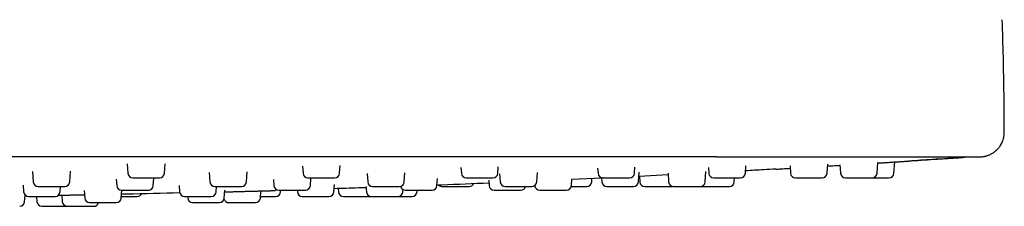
# Model space of a CAD drawing. Header units: millimetres. Extents: x 8 to 1577, y 12 to 2534.
# Tile 103 of 114: x 823 to 902, y 2397 to 2412. Entities that reach past the tile are written whole.
import ezdxf

# ---------------------------------------------------------------- set-up
doc = ezdxf.new("R2010")
doc.units = ezdxf.units.MM

msp = doc.modelspace()

# ---------------------------------------------------------------- linework, layer by layer
at = {"color": 7, "linetype": 'Continuous', "lineweight": 30}
for p, q in [((891.814, 2400.07), (891.874, 2400.937)), ((893.175, 2400.07), (893.239, 2400.984)), ((823.555, 2400.212), (823.614, 2399.37)), ((826.566, 2399.37), (826.627, 2400.244)), ((831.215, 2400.822), (831.268, 2400.07)), ((834.22, 2400.07), (834.274, 2400.843)), ((837.841, 2400.125), (837.894, 2399.37)), ((840.846, 2399.37), (840.902, 2400.173)), ((845.383, 2400.649), (845.423, 2400.07)), ((848.375, 2400.07), (848.418, 2400.685)), ((853.6, 2399.37), (853.653, 2400.118)), ((858.185, 2400.523), (858.217, 2400.07)), ((861.169, 2400.07), (861.204, 2400.579)), ((864.307, 2399.37), (864.359, 2400.119)), ((869.231, 2400.488), (869.261, 2400.07)), ((872.213, 2400.07), (872.248, 2400.571)), ((872.526, 2399.37), (872.582, 2400.169)), ((874.922, 2400.078), (874.971, 2399.37)), ((877.923, 2399.37), (877.983, 2400.223)), ((878.185, 2400.548), (878.219, 2400.07)), ((881.171, 2400.07), (881.212, 2400.662)), ((884.778, 2400.661), (884.819, 2400.07)), ((887.771, 2400.07), (887.823, 2400.807)), ((888.813, 2400.761), (888.862, 2400.07)), ((830.328, 2399.599), (830.365, 2399.07)), ((833.317, 2399.07), (833.358, 2399.652)), ((843.028, 2399.564), (843.063, 2399.07)), ((846.015, 2399.07), (846.054, 2399.637)), ((850.601, 2400.05), (850.648, 2399.37)), ((856.246, 2399.07), (856.285, 2399.634)), ((860.433, 2399.518), (860.464, 2399.07)), ((861.309, 2400.026), (861.355, 2399.37)), ((867.108, 2399.07), (867.146, 2399.605)), ((869.553, 2399.671), (867.143, 2399.562)), ((868.751, 2399.37), (868.769, 2399.636)), ((869.55, 2399.713), (869.574, 2399.37)), ((874.932, 2399.936), (872.558, 2399.819)), ((872.611, 2399.821), (872.642, 2399.37)), ((880.276, 2399.37), (880.299, 2399.698)), ((822.801, 2399.103), (822.838, 2398.57)), ((825.79, 2398.57), (825.82, 2398.998)), ((827.734, 2398.675), (827.776, 2398.07)), ((830.728, 2398.07), (830.772, 2398.698)), ((835.411, 2399.094), (835.448, 2398.57)), ((838.4, 2398.57), (838.43, 2398.998)), ((839.052, 2398.07), (839.096, 2398.704)), ((841.975, 2398.07), (842.015, 2398.648)), ((844.025, 2398.698), (843.16, 2398.671)), ((843.605, 2398.57), (843.613, 2398.685)), ((844.955, 2398.698), (844.963, 2398.57)), ((847.916, 2398.57), (847.956, 2399.149)), ((848.266, 2398.829), (848.284, 2398.57)), ((850.509, 2398.997), (850.539, 2398.57)), ((853.491, 2398.57), (853.504, 2398.746)), ((854.632, 2398.57), (854.641, 2398.698)), ((862.439, 2398.698), (862.445, 2398.698)), ((864.155, 2399.084), (864.156, 2399.07)), ((822.922, 2397.77), (822.96, 2398.309)), ((823.07, 2398.241), (822.955, 2398.239)), ((823.88, 2398.198), (823.91, 2397.77)), ((825.925, 2398.299), (825.962, 2397.77)), ((830.013, 2397.698), (830.097, 2397.698)), ((836.091, 2398.198), (836.1, 2398.07)), ((850.837, 2398.198), (850.887, 2398.201))]:
    msp.add_line(p, q, dxfattribs=at)
at = {"color": 7, "linetype": 'Continuous', "lineweight": 30, "flags": 128}
for points in [[(875.195, 2398.998), (875.27, 2399.005), (875.283, 2399.008)], [(877.624, 2399.011), (877.649, 2399.005), (877.723, 2398.998)]]:
    msp.add_lwpolyline(points, dxfattribs=at)
at = {"color": 7, "linetype": 'Continuous', "lineweight": 30}
for centre, start, end in [((831.667, 2400.098), 184, 270), ((833.821, 2400.098), 270, 356), ((845.822, 2400.098), 184, 270), ((847.976, 2400.098), 270, 356), ((858.616, 2400.098), 184, 270), ((860.77, 2400.098), 270, 356), ((869.66, 2400.098), 184, 270), ((871.814, 2400.098), 270, 356), ((878.618, 2400.098), 184, 270), ((880.772, 2400.098), 270, 356), ((885.218, 2400.098), 184, 270), ((887.372, 2400.098), 270, 356), ((889.261, 2400.098), 184, 270), ((891.415, 2400.098), 270, 356), ((892.776, 2400.098), 270, 356), ((824.013, 2399.398), 184, 270), ((826.167, 2399.398), 270, 356), ((838.293, 2399.398), 184, 270), ((840.447, 2399.398), 270, 356), ((851.047, 2399.398), 184, 270), ((853.201, 2399.398), 270, 356), ((861.754, 2399.398), 184, 270), ((863.908, 2399.398), 270, 356), ((868.352, 2399.398), 270, 356), ((869.973, 2399.398), 184, 270), ((872.127, 2399.398), 270, 356), ((873.041, 2399.398), 184, 270), ((875.37, 2399.398), 184, 270), ((877.524, 2399.398), 270, 356), ((879.877, 2399.398), 270, 356), ((823.237, 2398.598), 184, 270), ((825.391, 2398.598), 270, 356), ((830.764, 2399.098), 184, 270), ((832.918, 2399.098), 270, 356), ((835.847, 2398.598), 184, 270), ((838.001, 2398.598), 270, 356), ((843.462, 2399.098), 184, 270), ((843.206, 2398.598), 270, 356), ((845.363, 2398.598), 184, 270), ((845.616, 2399.098), 270, 356), ((847.516, 2398.598), 270, 356), ((848.683, 2398.598), 184, 270), ((850.938, 2398.598), 184, 270), ((853.092, 2398.598), 270, 356), ((853.693, 2399.098), 192.56196, 270), ((854.233, 2398.598), 270, 356), ((855.847, 2399.098), 270, 356), ((856.686, 2399.398), 226.26927, 270), ((858.84, 2399.398), 270, 333.97367), ((860.863, 2399.098), 184, 270), ((863.017, 2399.098), 270, 345.29727), ((864.555, 2399.098), 184, 270), ((866.709, 2399.098), 270, 356), ((822.523, 2397.798), 270, 356), ((824.309, 2397.798), 184, 270), ((826.361, 2397.798), 184, 270), ((828.175, 2398.098), 184, 270), ((828.515, 2397.798), 270, 345.29727), ((830.329, 2398.098), 270, 356), ((832.018, 2398.598), 270, 331.2248), ((836.499, 2398.098), 184, 270), ((838.653, 2398.098), 270, 356), ((839.422, 2398.098), 195.99255, 270), ((841.576, 2398.098), 270, 356)]:
    msp.add_arc(centre, 0.4, start, end, dxfattribs=at)
for points, knots in [([(902.098, 2403.398), (902.093, 2404.408), (902.083, 2406.428), (902.027, 2409.458), (901.962, 2411.477), (901.93, 2412.486)], [0, 0, 0, 0, 0.333322, 0.666659, 1, 1, 1, 1]), ([(900.102, 2401.398), (900.154, 2401.399), (900.246, 2401.401), (900.368, 2401.415), (900.458, 2401.43), (900.531, 2401.444), (900.598, 2401.46), (900.666, 2401.479), (900.796, 2401.52), (900.985, 2401.597), (901.182, 2401.711), (901.341, 2401.827), (901.473, 2401.939), (901.615, 2402.086), (901.742, 2402.25), (901.847, 2402.419), (901.931, 2402.587), (902.002, 2402.771), (902.056, 2402.97), (902.092, 2403.181), (902.096, 2403.325), (902.098, 2403.398)], [0, 0, 0, 0, 0.049535, 0.088609, 0.116403, 0.137511, 0.159296, 0.18183, 0.205116, 0.289732, 0.376763, 0.422165, 0.476894, 0.542249, 0.617844, 0.673586, 0.733203, 0.796244, 0.86216, 0.930315, 1, 1, 1, 1]), ([(878.844, 2401.398), (875.635, 2401.398), (869.218, 2401.398), (859.591, 2401.398), (849.964, 2401.398), (840.337, 2401.398), (830.767, 2401.398), (821.255, 2401.398), (811.8, 2401.398), (802.345, 2401.398), (792.825, 2401.398), (783.242, 2401.398), (773.594, 2401.398), (763.945, 2401.398), (754.297, 2401.398), (744.649, 2401.398), (735.001, 2401.398), (728.57, 2401.398), (725.354, 2401.398)], [0, 0, 0, 0, 0.062736, 0.125466, 0.18819, 0.250909, 0.313625, 0.375218, 0.436809, 0.4984, 0.55999, 0.622838, 0.685689, 0.748542, 0.811398, 0.87426, 0.937127, 1, 1, 1, 1]), ([(878.844, 2401.398), (878.976, 2401.398), (879.23, 2401.398), (879.596, 2401.398), (879.932, 2401.398), (880.239, 2401.398), (880.515, 2401.398), (880.788, 2401.398), (881.08, 2401.398), (881.513, 2401.398), (882.057, 2401.398), (882.709, 2401.398), (883.372, 2401.398), (884.053, 2401.398), (884.747, 2401.398), (885.433, 2401.398), (886.115, 2401.398), (886.82, 2401.398), (887.544, 2401.398), (888.287, 2401.398), (889.013, 2401.398), (889.724, 2401.398), (890.416, 2401.398), (891.089, 2401.398), (891.74, 2401.398), (892.369, 2401.398), (892.976, 2401.398), (893.561, 2401.398), (894.12, 2401.398), (894.651, 2401.398), (895.152, 2401.398), (895.625, 2401.398), (896.068, 2401.398), (896.48, 2401.398), (896.859, 2401.398), (897.205, 2401.398), (897.517, 2401.398), (897.776, 2401.398), (897.988, 2401.398), (898.163, 2401.398), (898.316, 2401.398), (898.447, 2401.398), (898.558, 2401.398), (898.65, 2401.398), (898.71, 2401.398), (898.749, 2401.398), (898.774, 2401.398), (898.797, 2401.398), (898.818, 2401.398), (898.836, 2401.398), (898.85, 2401.398), (898.864, 2401.398), (898.878, 2401.398), (898.893, 2401.398), (898.908, 2401.398), (898.918, 2401.398), (898.923, 2401.398)], [0, 0, 0, 0, 0.012298, 0.023667, 0.034107, 0.043618, 0.052201, 0.059855, 0.069083, 0.079437, 0.100258, 0.119909, 0.140432, 0.162562, 0.184126, 0.206192, 0.2282, 0.250005, 0.275051, 0.30002, 0.324966, 0.349942, 0.375001, 0.399964, 0.424895, 0.449843, 0.474861, 0.499999, 0.525127, 0.55014, 0.575088, 0.600024, 0.624997, 0.650048, 0.675019, 0.699965, 0.724938, 0.749993, 0.769799, 0.789778, 0.809956, 0.829521, 0.849424, 0.869818, 0.888968, 0.897466, 0.906187, 0.915132, 0.924302, 0.933698, 0.941257, 0.94813, 0.958865, 0.971088, 0.9848, 1, 1, 1, 1]), ([(878.85, 2401.406), (879.185, 2401.405), (879.856, 2401.402), (880.862, 2401.4), (881.865, 2401.398), (882.53, 2401.398), (882.862, 2401.398)], [0, 0, 0, 0, 0.249907, 0.500057, 0.750171, 1, 1, 1, 1]), ([(891.872, 2400.907), (891.969, 2400.913), (892.339, 2400.936), (893.002, 2400.978), (893.9, 2401.036), (894.869, 2401.098), (895.911, 2401.165), (896.998, 2401.235), (897.936, 2401.296), (898.514, 2401.334), (898.712, 2401.347)], [0, 0, 0, 0, 0.0442699, 0.1689486, 0.2978094, 0.4444349, 0.5962189, 0.753205, 0.9154322, 1, 1, 1, 1]), ([(891.872, 2400.898), (891.938, 2400.902), (892.118, 2400.913), (892.41, 2400.932), (892.739, 2400.952), (893.051, 2400.972), (893.34, 2400.99), (893.579, 2401.006), (893.774, 2401.018), (893.929, 2401.028), (894.064, 2401.036), (894.188, 2401.044), (894.291, 2401.051), (894.362, 2401.056), (894.37, 2401.056), (894.375, 2401.056)], [0, 0, 0, 0, 0.049336, 0.135222, 0.222048, 0.308529, 0.394382, 0.481105, 0.545659, 0.610711, 0.67565, 0.740176, 0.82718, 0.913281, 1, 1, 1, 1]), ([(898.744, 2401.345), (897.928, 2401.29), (896.472, 2401.192), (895.016, 2401.098), (894.375, 2401.056)], [0, 0, 0, 0, 0.559997, 1, 1, 1, 1]), ([(898.929, 2401.407), (898.913, 2401.397), (898.877, 2401.375), (898.814, 2401.354), (898.767, 2401.348), (898.744, 2401.345)], [0, 0, 0, 0, 0.273184, 0.646042, 1, 1, 1, 1]), ([(898.848, 2401.368), (898.852, 2401.369), (898.873, 2401.373), (898.892, 2401.387), (898.907, 2401.398)], [0, 0, 0, 0, 0.190857, 1, 1, 1, 1]), ([(898.923, 2401.398), (899.018, 2401.398), (899.208, 2401.398), (899.446, 2401.398), (899.65, 2401.398), (899.816, 2401.398), (899.944, 2401.398), (900.035, 2401.398), (900.087, 2401.398), (900.108, 2401.398), (900.102, 2401.398), (900.102, 2401.398)], [0, 0, 0, 0, 0.125473, 0.250932, 0.376381, 0.50182, 0.627251, 0.750438, 0.873621, 0.996802, 1, 1, 1, 1]), ([(883.638, 2400.406), (883.309, 2400.386), (882.494, 2400.337), (881.678, 2400.294), (881.193, 2400.269)], [0, 0, 0, 0, 0.404578, 1, 1, 1, 1]), ([(883.636, 2400.404), (883.697, 2400.407), (883.82, 2400.414), (884.053, 2400.428), (884.324, 2400.444), (884.573, 2400.458), (884.739, 2400.468), (884.791, 2400.471)], [0, 0, 0, 0, 0.212684, 0.431604, 0.657721, 0.891906, 1, 1, 1, 1]), ([(887.812, 2400.654), (887.853, 2400.657), (888.099, 2400.672), (888.434, 2400.692), (888.733, 2400.711), (888.817, 2400.716)], [0, 0, 0, 0, 0.125959, 0.757143, 1, 1, 1, 1]), ([(831.669, 2399.698), (831.671, 2399.698), (831.673, 2399.698), (831.711, 2399.698), (831.732, 2399.698)], [0, 0, 0, 0, 0.459775, 1, 1, 1, 1]), ([(831.732, 2399.698), (831.749, 2399.698), (831.783, 2399.698), (831.853, 2399.698), (831.954, 2399.698), (832.096, 2399.698), (832.286, 2399.698), (832.459, 2399.698), (832.604, 2399.698), (832.744, 2399.698), (832.917, 2399.698), (833.093, 2399.698), (833.238, 2399.698), (833.354, 2399.698), (833.483, 2399.698), (833.614, 2399.698), (833.726, 2399.698), (833.788, 2399.698), (833.813, 2399.698), (833.823, 2399.698), (833.82, 2399.698), (833.819, 2399.698)], [0, 0, 0, 0, 0.045286, 0.09025, 0.135614, 0.208918, 0.282401, 0.355704, 0.392277, 0.429283, 0.496946, 0.564787, 0.610034, 0.654998, 0.700403, 0.773706, 0.847189, 0.920493, 0.957066, 0.994072, 1, 1, 1, 1]), ([(845.823, 2399.698), (845.823, 2399.698), (845.822, 2399.698), (845.836, 2399.698), (845.874, 2399.698), (845.935, 2399.698), (845.966, 2399.698)], [0, 0, 0, 0, 0.08371, 0.280266, 0.639901, 1, 1, 1, 1]), ([(845.966, 2399.698), (845.99, 2399.698), (846.038, 2399.698), (846.128, 2399.698), (846.249, 2399.698), (846.411, 2399.698), (846.618, 2399.698), (846.8, 2399.698), (846.947, 2399.698), (847.087, 2399.698), (847.255, 2399.698), (847.42, 2399.698), (847.552, 2399.698), (847.655, 2399.698), (847.764, 2399.698), (847.868, 2399.698), (847.945, 2399.698), (847.976, 2399.698), (847.975, 2399.698), (847.975, 2399.698)], [0, 0, 0, 0, 0.04811, 0.095878, 0.14407, 0.221945, 0.300009, 0.377884, 0.416737, 0.456051, 0.527933, 0.600004, 0.648072, 0.69584, 0.744076, 0.82195, 0.900015, 0.97789, 1, 1, 1, 1]), ([(860.45, 2399.274), (859.178, 2399.22), (857.777, 2399.161), (856.377, 2399.111), (856.249, 2399.107)], [0, 0, 0, 0, 0.908427, 1, 1, 1, 1]), ([(858.621, 2399.698), (858.62, 2399.698), (858.618, 2399.698), (858.64, 2399.698), (858.677, 2399.698), (858.745, 2399.698), (858.827, 2399.698), (858.868, 2399.698)], [0, 0, 0, 0, 0.167115, 0.312803, 0.460215, 0.729934, 1, 1, 1, 1]), ([(858.868, 2399.698), (858.898, 2399.698), (858.958, 2399.698), (859.064, 2399.698), (859.203, 2399.698), (859.381, 2399.698), (859.598, 2399.698), (859.782, 2399.698), (859.927, 2399.698), (860.063, 2399.698), (860.221, 2399.698), (860.37, 2399.698), (860.485, 2399.698), (860.571, 2399.698), (860.658, 2399.698), (860.73, 2399.698), (860.77, 2399.698), (860.766, 2399.698), (860.764, 2399.698)], [0, 0, 0, 0, 0.051547, 0.102727, 0.154363, 0.237801, 0.321443, 0.404881, 0.44651, 0.488632, 0.565649, 0.642869, 0.694372, 0.745552, 0.797234, 0.880672, 0.964314, 1, 1, 1, 1]), ([(869.665, 2399.698), (869.664, 2399.698), (869.659, 2399.698), (869.691, 2399.698), (869.74, 2399.698), (869.801, 2399.698), (869.896, 2399.698), (869.995, 2399.698), (870.044, 2399.698)], [0, 0, 0, 0, 0.099928, 0.3335735, 0.4501442, 0.5680954, 0.7839085, 1, 1, 1, 1]), ([(870.044, 2399.698), (870.08, 2399.698), (870.151, 2399.698), (870.27, 2399.698), (870.422, 2399.698), (870.61, 2399.698), (870.831, 2399.698), (871.012, 2399.698), (871.15, 2399.698), (871.277, 2399.698), (871.421, 2399.698), (871.55, 2399.698), (871.644, 2399.698), (871.711, 2399.698), (871.771, 2399.698), (871.811, 2399.698), (871.809, 2399.698), (871.808, 2399.698)], [0, 0, 0, 0, 0.055509, 0.110623, 0.166227, 0.256078, 0.346148, 0.435999, 0.480827, 0.526187, 0.609124, 0.692278, 0.74774, 0.802853, 0.858507, 0.948358, 1, 1, 1, 1]), ([(878.622, 2399.698), (878.621, 2399.698), (878.615, 2399.698), (878.65, 2399.698), (878.712, 2399.698), (878.785, 2399.698), (878.867, 2399.698), (878.986, 2399.698), (879.1, 2399.698), (879.156, 2399.698)], [0, 0, 0, 0, 0.054682, 0.249878, 0.444599, 0.541749, 0.64005, 0.819909, 1, 1, 1, 1]), ([(879.156, 2399.698), (879.196, 2399.698), (879.276, 2399.698), (879.404, 2399.698), (879.564, 2399.698), (879.757, 2399.698), (879.975, 2399.698), (880.148, 2399.698), (880.275, 2399.698), (880.39, 2399.698), (880.515, 2399.698), (880.62, 2399.698), (880.691, 2399.698), (880.735, 2399.698), (880.766, 2399.698), (880.767, 2399.698), (880.768, 2399.698)], [0, 0, 0, 0, 0.0601315, 0.1198349, 0.1800693, 0.2774025, 0.3749735, 0.4723068, 0.5208684, 0.5700052, 0.6598489, 0.7499281, 0.8100081, 0.8697115, 0.93, 1, 1, 1, 1]), ([(885.22, 2399.698), (885.219, 2399.698), (885.216, 2399.698), (885.241, 2399.698), (885.312, 2399.698), (885.407, 2399.698), (885.5, 2399.698), (885.601, 2399.698), (885.74, 2399.698), (885.865, 2399.698), (885.927, 2399.698)], [0, 0, 0, 0, 0.022834, 0.189735, 0.357045, 0.523946, 0.607217, 0.691474, 0.845638, 1, 1, 1, 1]), ([(885.927, 2399.698), (885.97, 2399.698), (886.056, 2399.698), (886.19, 2399.698), (886.353, 2399.698), (886.545, 2399.698), (886.754, 2399.698), (886.912, 2399.698), (887.025, 2399.698), (887.124, 2399.698), (887.226, 2399.698), (887.304, 2399.698), (887.348, 2399.698), (887.37, 2399.698), (887.371, 2399.698), (887.371, 2399.698)], [0, 0, 0, 0, 0.065597, 0.130727, 0.196436, 0.302615, 0.409054, 0.515234, 0.568209, 0.621812, 0.719822, 0.818088, 0.883629, 0.948758, 1, 1, 1, 1]), ([(889.263, 2399.698), (889.262, 2399.698), (889.262, 2399.698), (889.285, 2399.698), (889.341, 2399.698), (889.45, 2399.698), (889.57, 2399.698), (889.681, 2399.698), (889.798, 2399.698), (889.953, 2399.698), (890.085, 2399.698), (890.151, 2399.698)], [0, 0, 0, 0, 0.054627, 0.145074, 0.291097, 0.437476, 0.583499, 0.656353, 0.73007, 0.864948, 1, 1, 1, 1]), ([(890.151, 2399.698), (890.196, 2399.698), (890.285, 2399.698), (890.421, 2399.698), (890.582, 2399.698), (890.767, 2399.698), (890.96, 2399.698), (891.099, 2399.698), (891.194, 2399.698), (891.274, 2399.698), (891.351, 2399.698), (891.398, 2399.698), (891.415, 2399.698), (891.413, 2399.698), (891.413, 2399.698)], [0, 0, 0, 0, 0.0721607, 0.1438078, 0.2160921, 0.3328967, 0.4499867, 0.5667914, 0.6250678, 0.6840343, 0.7918513, 0.8999507, 0.9720497, 1, 1, 1, 1]), ([(891.427, 2399.698), (891.45, 2399.698), (891.538, 2399.698), (891.631, 2399.698), (891.699, 2399.698)], [0, 0, 0, 0, 0.263745, 1, 1, 1, 1]), ([(891.699, 2399.698), (891.744, 2399.698), (891.834, 2399.698), (891.967, 2399.698), (892.123, 2399.698), (892.295, 2399.698), (892.466, 2399.698), (892.582, 2399.698), (892.656, 2399.698), (892.715, 2399.698), (892.765, 2399.698), (892.772, 2399.698), (892.776, 2399.698)], [0, 0, 0, 0, 0.080183, 0.159795, 0.240115, 0.369905, 0.500013, 0.629803, 0.694558, 0.76008, 0.879883, 1, 1, 1, 1]), ([(824.018, 2398.998), (824.017, 2398.998), (824.015, 2398.998), (824.044, 2398.998), (824.062, 2398.998)], [0, 0, 0, 0, 0.379719, 1, 1, 1, 1]), ([(824.062, 2398.998), (824.078, 2398.998), (824.108, 2398.998), (824.173, 2398.998), (824.267, 2398.998), (824.403, 2398.998), (824.588, 2398.998), (824.759, 2398.998), (824.902, 2398.998), (825.042, 2398.998), (825.215, 2398.998), (825.392, 2398.998), (825.54, 2398.998), (825.659, 2398.998), (825.793, 2398.998), (825.93, 2398.998), (826.051, 2398.998), (826.12, 2398.998), (826.152, 2398.998), (826.167, 2398.998), (826.164, 2398.998), (826.163, 2398.998)], [0, 0, 0, 0, 0.044386, 0.088457, 0.132919, 0.204766, 0.276788, 0.348635, 0.384481, 0.420751, 0.48707, 0.553562, 0.59791, 0.64198, 0.686483, 0.758329, 0.830352, 0.902199, 0.938045, 0.974315, 1, 1, 1, 1]), ([(835.472, 2398.476), (834.043, 2398.441), (832.469, 2398.402), (830.894, 2398.374), (830.749, 2398.371)], [0, 0, 0, 0, 0.907675, 1, 1, 1, 1]), ([(830.764, 2398.698), (830.764, 2398.698), (830.762, 2398.698), (830.772, 2398.698), (830.802, 2398.698), (830.859, 2398.698), (830.888, 2398.698)], [0, 0, 0, 0, 0.007294, 0.220242, 0.60987, 1, 1, 1, 1]), ([(830.888, 2398.698), (830.91, 2398.698), (830.955, 2398.698), (831.04, 2398.698), (831.157, 2398.698), (831.315, 2398.698), (831.519, 2398.698), (831.699, 2398.698), (831.846, 2398.698), (831.986, 2398.698), (832.156, 2398.698), (832.324, 2398.698), (832.459, 2398.698), (832.565, 2398.698), (832.679, 2398.698), (832.79, 2398.698), (832.876, 2398.698), (832.915, 2398.698), (832.917, 2398.698), (832.918, 2398.698)], [0, 0, 0, 0, 0.047318, 0.094299, 0.141698, 0.21829, 0.295069, 0.371661, 0.409875, 0.448541, 0.519239, 0.590123, 0.637401, 0.684382, 0.731823, 0.808415, 0.885194, 0.961787, 1, 1, 1, 1]), ([(838.294, 2398.998), (838.294, 2398.998), (838.292, 2398.998), (838.304, 2398.998), (838.339, 2398.998), (838.399, 2398.998), (838.429, 2398.998)], [0, 0, 0, 0, 0.053135, 0.25625, 0.627885, 1, 1, 1, 1]), ([(838.429, 2398.998), (838.452, 2398.998), (838.498, 2398.998), (838.586, 2398.998), (838.706, 2398.998), (838.866, 2398.998), (839.072, 2398.998), (839.253, 2398.998), (839.4, 2398.998), (839.54, 2398.998), (839.709, 2398.998), (839.875, 2398.998), (840.008, 2398.998), (840.113, 2398.998), (840.224, 2398.998), (840.331, 2398.998), (840.412, 2398.998), (840.445, 2398.998), (840.446, 2398.998), (840.446, 2398.998)], [0, 0, 0, 0, 0.047801, 0.095262, 0.143146, 0.22052, 0.298084, 0.375459, 0.414063, 0.453124, 0.524545, 0.596153, 0.643914, 0.691375, 0.739301, 0.816676, 0.89424, 0.971615, 1, 1, 1, 1]), ([(839.087, 2398.564), (839.118, 2398.565), (839.246, 2398.568), (839.493, 2398.575), (839.82, 2398.584), (840.162, 2398.593), (840.508, 2398.603), (840.855, 2398.612), (841.196, 2398.621), (841.525, 2398.63), (841.838, 2398.638), (842.127, 2398.645), (842.366, 2398.651), (842.561, 2398.656), (842.716, 2398.66), (842.85, 2398.664), (842.974, 2398.667), (843.077, 2398.669), (843.148, 2398.671), (843.156, 2398.671), (843.16, 2398.671)], [0, 0, 0, 0, 0.020477, 0.081792, 0.143105, 0.20395, 0.265387, 0.326607, 0.387441, 0.448951, 0.510195, 0.571006, 0.63245, 0.678173, 0.724255, 0.770248, 0.815959, 0.87758, 0.93857, 1, 1, 1, 1]), ([(843.466, 2398.698), (843.466, 2398.698), (843.466, 2398.698), (843.493, 2398.698), (843.534, 2398.698), (843.606, 2398.698), (843.69, 2398.698), (843.733, 2398.698)], [0, 0, 0, 0, 0.197983, 0.338271, 0.48022, 0.739943, 1, 1, 1, 1]), ([(843.733, 2398.698), (843.764, 2398.698), (843.826, 2398.698), (843.934, 2398.698), (844.075, 2398.698), (844.255, 2398.698), (844.473, 2398.698), (844.657, 2398.698), (844.801, 2398.698), (844.936, 2398.698), (845.093, 2398.698), (845.239, 2398.698), (845.351, 2398.698), (845.433, 2398.698), (845.517, 2398.698), (845.584, 2398.698), (845.618, 2398.698), (845.613, 2398.698), (845.611, 2398.698)], [0, 0, 0, 0, 0.05212, 0.10387, 0.156079, 0.240445, 0.325017, 0.409383, 0.451475, 0.494065, 0.571939, 0.650018, 0.702093, 0.753843, 0.806099, 0.890465, 0.975037, 1, 1, 1, 1]), ([(850.516, 2398.902), (850.31, 2398.895), (849.449, 2398.863), (848.588, 2398.838), (847.933, 2398.819)], [0, 0, 0, 0, 0.239552, 1, 1, 1, 1]), ([(851.053, 2398.998), (851.052, 2398.998), (851.051, 2398.998), (851.074, 2398.998), (851.113, 2398.998), (851.183, 2398.998), (851.266, 2398.998), (851.307, 2398.998)], [0, 0, 0, 0, 0.180347, 0.32372, 0.468791, 0.734224, 1, 1, 1, 1]), ([(851.307, 2398.998), (851.338, 2398.998), (851.399, 2398.998), (851.506, 2398.998), (851.645, 2398.998), (851.824, 2398.998), (852.042, 2398.998), (852.226, 2398.998), (852.37, 2398.998), (852.506, 2398.998), (852.664, 2398.998), (852.812, 2398.998), (852.925, 2398.998), (853.009, 2398.998), (853.095, 2398.998), (853.165, 2398.998), (853.202, 2398.998), (853.198, 2398.998), (853.196, 2398.998)], [0, 0, 0, 0, 0.051786, 0.103203, 0.155078, 0.238903, 0.322932, 0.406757, 0.448579, 0.490896, 0.568271, 0.645848, 0.69759, 0.749007, 0.800929, 0.884753, 0.968783, 1, 1, 1, 1]), ([(853.695, 2398.698), (853.698, 2398.698), (853.703, 2398.698), (853.755, 2398.698), (853.816, 2398.698), (853.889, 2398.698), (853.997, 2398.698), (854.104, 2398.698), (854.158, 2398.698)], [0, 0, 0, 0, 0.187462, 0.398385, 0.503619, 0.610099, 0.804924, 1, 1, 1, 1]), ([(854.158, 2398.698), (854.196, 2398.698), (854.272, 2398.698), (854.397, 2398.698), (854.553, 2398.698), (854.745, 2398.698), (854.965, 2398.698), (855.142, 2398.698), (855.275, 2398.698), (855.396, 2398.698), (855.531, 2398.698), (855.647, 2398.698), (855.729, 2398.698), (855.784, 2398.698), (855.828, 2398.698), (855.853, 2398.698), (855.846, 2398.698), (855.845, 2398.698)], [0, 0, 0, 0, 0.057908, 0.115404, 0.173411, 0.267145, 0.361108, 0.454842, 0.501608, 0.548928, 0.635449, 0.722198, 0.780056, 0.837552, 0.895611, 0.989345, 1, 1, 1, 1]), ([(856.688, 2398.998), (856.69, 2398.998), (856.694, 2398.998), (856.727, 2398.998), (856.772, 2398.998), (856.852, 2398.998), (856.964, 2398.998), (857.08, 2398.998), (857.19, 2398.998), (857.334, 2398.998), (857.516, 2398.998), (857.735, 2398.998), (857.919, 2398.998), (858.062, 2398.998), (858.195, 2398.998), (858.351, 2398.998), (858.454, 2398.998), (858.505, 2398.998)], [0, 0, 0, 0, 0.076626, 0.120264, 0.164419, 0.245154, 0.3261, 0.380089, 0.433739, 0.487915, 0.57538, 0.663059, 0.750524, 0.794162, 0.838317, 0.919106, 1, 1, 1, 1]), ([(858.505, 2398.998), (858.537, 2398.998), (858.6, 2398.998), (858.678, 2398.998), (858.757, 2398.998), (858.817, 2398.998), (858.845, 2398.998), (858.838, 2398.998), (858.838, 2398.998)], [0, 0, 0, 0, 0.155364, 0.309622, 0.465253, 0.716736, 0.968835, 1, 1, 1, 1]), ([(860.864, 2398.698), (860.864, 2398.698), (860.86, 2398.698), (860.883, 2398.698), (860.951, 2398.698), (861.043, 2398.698), (861.135, 2398.698), (861.235, 2398.698), (861.372, 2398.698), (861.496, 2398.698), (861.558, 2398.698)], [0, 0, 0, 0, 0.011971, 0.180728, 0.349897, 0.518654, 0.602851, 0.688045, 0.843922, 1, 1, 1, 1]), ([(861.558, 2398.698), (861.601, 2398.698), (861.686, 2398.698), (861.82, 2398.698), (861.983, 2398.698), (862.175, 2398.698), (862.385, 2398.698), (862.545, 2398.698), (862.659, 2398.698), (862.759, 2398.698), (862.863, 2398.698), (862.943, 2398.698), (862.99, 2398.698), (863.013, 2398.698), (863.015, 2398.698), (863.016, 2398.698)], [0, 0, 0, 0, 0.065141, 0.129819, 0.195071, 0.300513, 0.406213, 0.511655, 0.564263, 0.617493, 0.714822, 0.812406, 0.877491, 0.942169, 1, 1, 1, 1]), ([(861.759, 2398.998), (861.758, 2398.998), (861.757, 2398.998), (861.797, 2398.998), (861.851, 2398.998), (861.917, 2398.998), (862.017, 2398.998), (862.12, 2398.998), (862.171, 2398.998)], [0, 0, 0, 0, 0.138864, 0.362402, 0.47393, 0.586779, 0.793256, 1, 1, 1, 1]), ([(862.171, 2398.998), (862.208, 2398.998), (862.281, 2398.998), (862.403, 2398.998), (862.557, 2398.998), (862.746, 2398.998), (862.967, 2398.998), (863.147, 2398.998), (863.283, 2398.998), (863.408, 2398.998), (863.548, 2398.998), (863.672, 2398.998), (863.761, 2398.998), (863.822, 2398.998), (863.876, 2398.998), (863.909, 2398.998), (863.904, 2398.998), (863.902, 2398.998)], [0, 0, 0, 0, 0.056491, 0.11258, 0.169168, 0.260609, 0.352273, 0.443714, 0.489336, 0.535498, 0.619902, 0.704528, 0.760971, 0.81706, 0.873699, 0.96514, 1, 1, 1, 1]), ([(864.556, 2398.698), (864.555, 2398.698), (864.553, 2398.698), (864.563, 2398.698), (864.593, 2398.698), (864.66, 2398.698), (864.779, 2398.698), (864.906, 2398.698), (865.023, 2398.698), (865.143, 2398.698), (865.302, 2398.698), (865.436, 2398.698), (865.503, 2398.698)], [0, 0, 0, 0, 0.0034119, 0.0896618, 0.1767569, 0.3173682, 0.4583229, 0.5989344, 0.6690884, 0.7400732, 0.8699528, 1, 1, 1, 1]), ([(865.503, 2398.698), (865.548, 2398.698), (865.637, 2398.698), (865.773, 2398.698), (865.933, 2398.698), (866.114, 2398.698), (866.301, 2398.698), (866.434, 2398.698), (866.523, 2398.698), (866.596, 2398.698), (866.664, 2398.698), (866.704, 2398.698), (866.708, 2398.698), (866.709, 2398.698)], [0, 0, 0, 0, 0.074236, 0.147943, 0.222306, 0.342469, 0.462926, 0.583089, 0.643041, 0.703703, 0.81462, 0.925828, 1, 1, 1, 1]), ([(867.091, 2398.998), (867.144, 2398.998), (867.232, 2398.998), (867.359, 2398.998), (867.499, 2398.998), (867.667, 2398.998), (867.785, 2398.998), (867.845, 2398.998)], [0, 0, 0, 0, 0.202424, 0.341935, 0.483099, 0.741383, 1, 1, 1, 1]), ([(867.845, 2398.998), (867.882, 2398.998), (867.957, 2398.998), (868.056, 2398.998), (868.161, 2398.998), (868.26, 2398.998), (868.33, 2398.998), (868.354, 2398.998), (868.351, 2398.998), (868.351, 2398.998)], [0, 0, 0, 0, 0.124291, 0.247696, 0.3722, 0.573385, 0.775063, 0.976249, 1, 1, 1, 1]), ([(869.979, 2398.998), (869.978, 2398.998), (869.977, 2398.998), (870.026, 2398.998), (870.101, 2398.998), (870.182, 2398.998), (870.272, 2398.998), (870.398, 2398.998), (870.517, 2398.998), (870.576, 2398.998)], [0, 0, 0, 0, 0.112031, 0.295386, 0.478293, 0.56955, 0.661887, 0.830834, 1, 1, 1, 1]), ([(870.576, 2398.998), (870.617, 2398.998), (870.7, 2398.998), (870.831, 2398.998), (870.993, 2398.998), (871.186, 2398.998), (871.401, 2398.998), (871.568, 2398.998), (871.691, 2398.998), (871.8, 2398.998), (871.917, 2398.998), (872.011, 2398.998), (872.072, 2398.998), (872.107, 2398.998), (872.127, 2398.998), (872.124, 2398.998), (872.122, 2398.998)], [0, 0, 0, 0, 0.062138, 0.123833, 0.186077, 0.286657, 0.387483, 0.488063, 0.538245, 0.589021, 0.681862, 0.774946, 0.837031, 0.898726, 0.961026, 1, 1, 1, 1]), ([(873.043, 2398.998), (873.045, 2398.998), (873.049, 2398.998), (873.097, 2398.998), (873.16, 2398.998), (873.231, 2398.998), (873.332, 2398.998), (873.475, 2398.998), (873.665, 2398.998), (873.84, 2398.998), (873.984, 2398.998), (874.125, 2398.998), (874.298, 2398.998), (874.428, 2398.998), (874.492, 2398.998)], [0, 0, 0, 0, 0.086199, 0.184191, 0.249549, 0.314497, 0.380081, 0.485964, 0.592106, 0.697989, 0.750817, 0.80427, 0.902072, 1, 1, 1, 1]), ([(874.492, 2398.998), (874.534, 2398.998), (874.618, 2398.998), (874.733, 2398.998), (874.862, 2398.998), (874.992, 2398.998), (875.103, 2398.998), (875.164, 2398.998), (875.188, 2398.998), (875.198, 2398.998), (875.194, 2398.998), (875.193, 2398.998)], [0, 0, 0, 0, 0.103566, 0.206395, 0.310138, 0.477778, 0.645827, 0.813466, 0.897105, 0.981735, 1, 1, 1, 1]), ([(875.37, 2398.998), (875.372, 2398.998), (875.376, 2398.998), (875.421, 2398.998), (875.513, 2398.998), (875.622, 2398.998), (875.726, 2398.998), (875.835, 2398.998), (875.983, 2398.998), (876.113, 2398.998), (876.177, 2398.998)], [0, 0, 0, 0, 0.095673, 0.250134, 0.404972, 0.559432, 0.636496, 0.714472, 0.857144, 1, 1, 1, 1]), ([(876.177, 2398.998), (876.222, 2398.998), (876.31, 2398.998), (876.445, 2398.998), (876.608, 2398.998), (876.797, 2398.998), (876.997, 2398.998), (877.146, 2398.998), (877.249, 2398.998), (877.338, 2398.998), (877.427, 2398.998), (877.489, 2398.998), (877.517, 2398.998), (877.527, 2398.998), (877.524, 2398.998), (877.524, 2398.998)], [0, 0, 0, 0, 0.069041, 0.13759, 0.206749, 0.318503, 0.43053, 0.542284, 0.598041, 0.654458, 0.757613, 0.861038, 0.930019, 0.998569, 1, 1, 1, 1]), ([(877.537, 2398.998), (877.546, 2398.998), (877.587, 2398.998), (877.647, 2398.998), (877.697, 2398.998), (877.713, 2398.998)], [0, 0, 0, 0, 0.170855, 0.746449, 1, 1, 1, 1]), ([(877.725, 2398.998), (877.725, 2398.998), (877.724, 2398.998), (877.743, 2398.998), (877.785, 2398.998), (877.865, 2398.998), (877.996, 2398.998), (878.132, 2398.998), (878.255, 2398.998), (878.38, 2398.998), (878.544, 2398.998), (878.678, 2398.998), (878.746, 2398.998)], [0, 0, 0, 0, 0.049439, 0.131705, 0.214778, 0.348895, 0.48334, 0.617457, 0.684371, 0.752078, 0.875959, 1, 1, 1, 1]), ([(878.746, 2398.998), (878.791, 2398.998), (878.881, 2398.998), (879.016, 2398.998), (879.173, 2398.998), (879.349, 2398.998), (879.527, 2398.998), (879.651, 2398.998), (879.731, 2398.998), (879.796, 2398.998), (879.852, 2398.998), (879.878, 2398.998), (879.876, 2398.998), (879.875, 2398.998)], [0, 0, 0, 0, 0.077676, 0.1548, 0.232609, 0.358342, 0.484381, 0.610114, 0.672845, 0.736318, 0.852376, 0.968738, 1, 1, 1, 1]), ([(823.238, 2398.198), (823.238, 2398.198), (823.239, 2398.198), (823.266, 2398.198), (823.318, 2398.198), (823.344, 2398.198)], [0, 0, 0, 0, 0.160215, 0.579837, 1, 1, 1, 1]), ([(823.344, 2398.198), (823.365, 2398.198), (823.406, 2398.198), (823.488, 2398.198), (823.601, 2398.198), (823.755, 2398.198), (823.956, 2398.198), (824.135, 2398.198), (824.281, 2398.198), (824.422, 2398.198), (824.593, 2398.198), (824.763, 2398.198), (824.901, 2398.198), (825.01, 2398.198), (825.128, 2398.198), (825.244, 2398.198), (825.338, 2398.198), (825.38, 2398.198), (825.392, 2398.198), (825.39, 2398.198), (825.39, 2398.198)], [0, 0, 0, 0, 0.046773, 0.093213, 0.140065, 0.215775, 0.29167, 0.36738, 0.405153, 0.443373, 0.513258, 0.583325, 0.630058, 0.676497, 0.723392, 0.799102, 0.874997, 0.950707, 0.98848, 1, 1, 1, 1]), ([(825.927, 2398.284), (825.901, 2398.283), (825.802, 2398.282), (825.703, 2398.28), (825.634, 2398.279), (825.625, 2398.279)], [0, 0, 0, 0, 0.236671, 0.905512, 1, 1, 1, 1]), ([(825.65, 2398.294), (825.703, 2398.295), (825.84, 2398.298), (826.095, 2398.303), (826.405, 2398.309), (826.734, 2398.316), (827.075, 2398.322), (827.419, 2398.328), (827.646, 2398.332), (827.757, 2398.334)], [0, 0, 0, 0, 0.094074, 0.246324, 0.398473, 0.549396, 0.701766, 0.853839, 1, 1, 1, 1]), ([(828.175, 2397.698), (828.179, 2397.698), (828.185, 2397.698), (828.223, 2397.698), (828.273, 2397.698), (828.354, 2397.698), (828.445, 2397.698), (828.49, 2397.698)], [0, 0, 0, 0, 0.2595854, 0.389098, 0.5201444, 0.7599175, 1, 1, 1, 1]), ([(828.49, 2397.698), (828.523, 2397.698), (828.589, 2397.698), (828.702, 2397.698), (828.848, 2397.698), (829.032, 2397.698), (829.252, 2397.698), (829.435, 2397.698), (829.577, 2397.698), (829.709, 2397.698), (829.861, 2397.698), (830, 2397.698), (830.105, 2397.698), (830.181, 2397.698), (830.255, 2397.698), (830.316, 2397.698), (830.325, 2397.698), (830.329, 2397.698)], [0, 0, 0, 0, 0.053455, 0.106529, 0.160075, 0.246601, 0.333338, 0.419864, 0.463034, 0.506714, 0.586582, 0.66666, 0.720069, 0.773143, 0.826737, 0.913263, 1, 1, 1, 1]), ([(830.737, 2398.198), (830.798, 2398.198), (830.933, 2398.198), (831.143, 2398.198), (831.319, 2398.198), (831.452, 2398.198), (831.572, 2398.198), (831.708, 2398.198), (831.79, 2398.198), (831.831, 2398.198)], [0, 0, 0, 0, 0.149161, 0.324849, 0.500108, 0.587549, 0.676025, 0.837908, 1, 1, 1, 1]), ([(831.831, 2398.198), (831.855, 2398.198), (831.903, 2398.198), (831.957, 2398.198), (832, 2398.198), (832.024, 2398.198), (832.017, 2398.198), (832.016, 2398.198)], [0, 0, 0, 0, 0.210451, 0.419405, 0.630217, 0.970869, 1, 1, 1, 1]), ([(835.85, 2398.198), (835.851, 2398.198), (835.853, 2398.198), (835.884, 2398.198), (835.928, 2398.198), (836.004, 2398.198), (836.091, 2398.198), (836.134, 2398.198)], [0, 0, 0, 0, 0.222653, 0.358626, 0.496209, 0.747942, 1, 1, 1, 1]), ([(836.134, 2398.198), (836.166, 2398.198), (836.23, 2398.198), (836.34, 2398.198), (836.483, 2398.198), (836.664, 2398.198), (836.883, 2398.198), (837.067, 2398.198), (837.21, 2398.198), (837.344, 2398.198), (837.499, 2398.198), (837.643, 2398.198), (837.752, 2398.198), (837.832, 2398.198), (837.912, 2398.198), (837.975, 2398.198), (838.005, 2398.198), (837.999, 2398.198), (837.998, 2398.198)], [0, 0, 0, 0, 0.052621, 0.104868, 0.15758, 0.242757, 0.328142, 0.413318, 0.455815, 0.498815, 0.577438, 0.656267, 0.708843, 0.76109, 0.813849, 0.899025, 0.98441, 1, 1, 1, 1]), ([(836.501, 2397.698), (836.503, 2397.698), (836.51, 2397.698), (836.575, 2397.698), (836.661, 2397.698), (836.75, 2397.698), (836.846, 2397.698), (836.98, 2397.698), (837.103, 2397.698), (837.164, 2397.698)], [0, 0, 0, 0, 0.159757, 0.333256, 0.506333, 0.592685, 0.680059, 0.839927, 1, 1, 1, 1]), ([(837.164, 2397.698), (837.206, 2397.698), (837.291, 2397.698), (837.424, 2397.698), (837.587, 2397.698), (837.779, 2397.698), (837.991, 2397.698), (838.153, 2397.698), (838.27, 2397.698), (838.373, 2397.698), (838.482, 2397.698), (838.566, 2397.698), (838.618, 2397.698), (838.643, 2397.698), (838.657, 2397.698), (838.652, 2397.698), (838.651, 2397.698)], [0, 0, 0, 0, 0.064141, 0.127825, 0.192076, 0.295899, 0.399976, 0.503799, 0.555599, 0.608012, 0.703846, 0.799931, 0.864017, 0.927702, 0.99201, 1, 1, 1, 1]), ([(839.422, 2397.698), (839.424, 2397.698), (839.427, 2397.698), (839.453, 2397.698), (839.504, 2397.698), (839.592, 2397.698), (839.732, 2397.698), (839.875, 2397.698), (840.001, 2397.698), (840.13, 2397.698), (840.296, 2397.698), (840.431, 2397.698), (840.499, 2397.698)], [0, 0, 0, 0, 0.080114, 0.159726, 0.240117, 0.369907, 0.500013, 0.629802, 0.694557, 0.760078, 0.879962, 1, 1, 1, 1]), ([(840.499, 2397.698), (840.544, 2397.698), (840.634, 2397.698), (840.767, 2397.698), (840.923, 2397.698), (841.095, 2397.698), (841.266, 2397.698), (841.382, 2397.698), (841.456, 2397.698), (841.515, 2397.698), (841.565, 2397.698), (841.572, 2397.698), (841.576, 2397.698)], [0, 0, 0, 0, 0.080183, 0.159795, 0.240115, 0.369905, 0.500013, 0.629803, 0.694558, 0.76008, 0.879883, 1, 1, 1, 1]), ([(841.984, 2398.198), (841.992, 2398.198), (842.071, 2398.198), (842.192, 2398.198), (842.337, 2398.198), (842.473, 2398.198), (842.635, 2398.198), (842.745, 2398.198), (842.8, 2398.198)], [0, 0, 0, 0, 0.0285, 0.280687, 0.406509, 0.53382, 0.76676, 1, 1, 1, 1]), ([(842.8, 2398.198), (842.835, 2398.198), (842.903, 2398.198), (842.991, 2398.198), (843.081, 2398.198), (843.158, 2398.198), (843.203, 2398.198), (843.201, 2398.198), (843.2, 2398.198)], [0, 0, 0, 0, 0.140324, 0.279649, 0.420213, 0.647351, 0.875044, 1, 1, 1, 1]), ([(845.367, 2398.198), (845.366, 2398.198), (845.359, 2398.198), (845.394, 2398.198), (845.457, 2398.198), (845.53, 2398.198), (845.612, 2398.198), (845.73, 2398.198), (845.844, 2398.198), (845.901, 2398.198)], [0, 0, 0, 0, 0.054682, 0.249878, 0.444599, 0.541749, 0.64005, 0.819909, 1, 1, 1, 1]), ([(845.901, 2398.198), (845.941, 2398.198), (846.021, 2398.198), (846.149, 2398.198), (846.309, 2398.198), (846.502, 2398.198), (846.72, 2398.198), (846.892, 2398.198), (847.02, 2398.198), (847.135, 2398.198), (847.26, 2398.198), (847.364, 2398.198), (847.435, 2398.198), (847.479, 2398.198), (847.511, 2398.198), (847.512, 2398.198), (847.512, 2398.198)], [0, 0, 0, 0, 0.060131, 0.119835, 0.180069, 0.277403, 0.374973, 0.472307, 0.520868, 0.570005, 0.659849, 0.749928, 0.810008, 0.869712, 0.93, 1, 1, 1, 1]), ([(848.683, 2398.198), (848.686, 2398.198), (848.693, 2398.198), (848.745, 2398.198), (848.812, 2398.198), (848.884, 2398.198), (848.988, 2398.198), (849.133, 2398.198), (849.326, 2398.198), (849.501, 2398.198), (849.646, 2398.198), (849.787, 2398.198), (849.96, 2398.198), (850.089, 2398.198), (850.153, 2398.198)], [0, 0, 0, 0, 0.096621, 0.193496, 0.258108, 0.322315, 0.387151, 0.491827, 0.596758, 0.701434, 0.753659, 0.806502, 0.903189, 1, 1, 1, 1]), ([(850.153, 2398.198), (850.195, 2398.198), (850.277, 2398.198), (850.392, 2398.198), (850.518, 2398.198), (850.646, 2398.198), (850.753, 2398.198), (850.811, 2398.198), (850.831, 2398.198), (850.84, 2398.198), (850.837, 2398.198), (850.836, 2398.198)], [0, 0, 0, 0, 0.105233, 0.209716, 0.315129, 0.485467, 0.65622, 0.826558, 0.911543, 0.997535, 1, 1, 1, 1]), ([(850.94, 2398.198), (850.939, 2398.198), (850.937, 2398.198), (850.952, 2398.198), (850.998, 2398.198), (851.097, 2398.198), (851.21, 2398.198), (851.317, 2398.198), (851.429, 2398.198), (851.58, 2398.198), (851.71, 2398.198), (851.776, 2398.198)], [0, 0, 0, 0, 0.019575, 0.113376, 0.264813, 0.416619, 0.568056, 0.643612, 0.720062, 0.859941, 1, 1, 1, 1]), ([(851.776, 2398.198), (851.82, 2398.198), (851.909, 2398.198), (852.044, 2398.198), (852.207, 2398.198), (852.394, 2398.198), (852.592, 2398.198), (852.738, 2398.198), (852.838, 2398.198), (852.923, 2398.198), (853.008, 2398.198), (853.064, 2398.198), (853.09, 2398.198), (853.091, 2398.198), (853.091, 2398.198)], [0, 0, 0, 0, 0.070154, 0.13981, 0.210084, 0.323641, 0.437476, 0.551033, 0.607689, 0.665016, 0.769835, 0.874929, 0.945024, 1, 1, 1, 1]), ([(853.103, 2398.198), (853.148, 2398.198), (853.237, 2398.198), (853.371, 2398.198), (853.502, 2398.198), (853.653, 2398.198), (853.818, 2398.198), (853.978, 2398.198), (854.083, 2398.198), (854.148, 2398.198), (854.196, 2398.198), (854.23, 2398.198), (854.229, 2398.198), (854.228, 2398.198)], [0, 0, 0, 0, 0.0762604, 0.1540295, 0.231245, 0.3091472, 0.4350298, 0.56122, 0.6871028, 0.7499084, 0.8134578, 0.9296543, 1, 1, 1, 1]), ([(824.31, 2397.398), (824.31, 2397.398), (824.309, 2397.398), (824.334, 2397.398), (824.393, 2397.398), (824.467, 2397.398), (824.546, 2397.398), (824.656, 2397.398), (824.808, 2397.398), (825.006, 2397.398), (825.185, 2397.398), (825.331, 2397.398), (825.472, 2397.398), (825.644, 2397.398), (825.77, 2397.398), (825.833, 2397.398)], [0, 0, 0, 0, 0.02575, 0.119883, 0.214263, 0.277211, 0.339765, 0.402932, 0.504912, 0.607142, 0.709122, 0.760002, 0.811485, 0.905682, 1, 1, 1, 1]), ([(825.833, 2397.398), (825.873, 2397.398), (825.954, 2397.398), (826.064, 2397.398), (826.184, 2397.398), (826.287, 2397.398), (826.333, 2397.398), (826.35, 2397.398)], [0, 0, 0, 0, 0.18223, 0.363163, 0.545705, 0.840676, 1, 1, 1, 1]), ([(826.362, 2397.398), (826.363, 2397.398), (826.365, 2397.398), (826.393, 2397.398), (826.456, 2397.398), (826.57, 2397.398), (826.695, 2397.398), (826.81, 2397.398), (826.928, 2397.398), (827.086, 2397.398), (827.219, 2397.398), (827.285, 2397.398)], [0, 0, 0, 0, 0.075651, 0.164086, 0.306862, 0.449986, 0.592761, 0.663995, 0.736073, 0.867951, 1, 1, 1, 1]), ([(827.285, 2397.398), (827.33, 2397.398), (827.42, 2397.398), (827.555, 2397.398), (827.716, 2397.398), (827.899, 2397.398), (828.088, 2397.398), (828.224, 2397.398), (828.315, 2397.398), (828.391, 2397.398), (828.464, 2397.398), (828.504, 2397.398), (828.518, 2397.398), (828.515, 2397.398), (828.515, 2397.398)], [0, 0, 0, 0, 0.073498, 0.146473, 0.220096, 0.339065, 0.458325, 0.577294, 0.63665, 0.69671, 0.806524, 0.916627, 0.990062, 1, 1, 1, 1])]:
    msp.add_open_spline(points, degree=3, knots=knots, dxfattribs=at)

doc.saveas('drawing.dxf')
